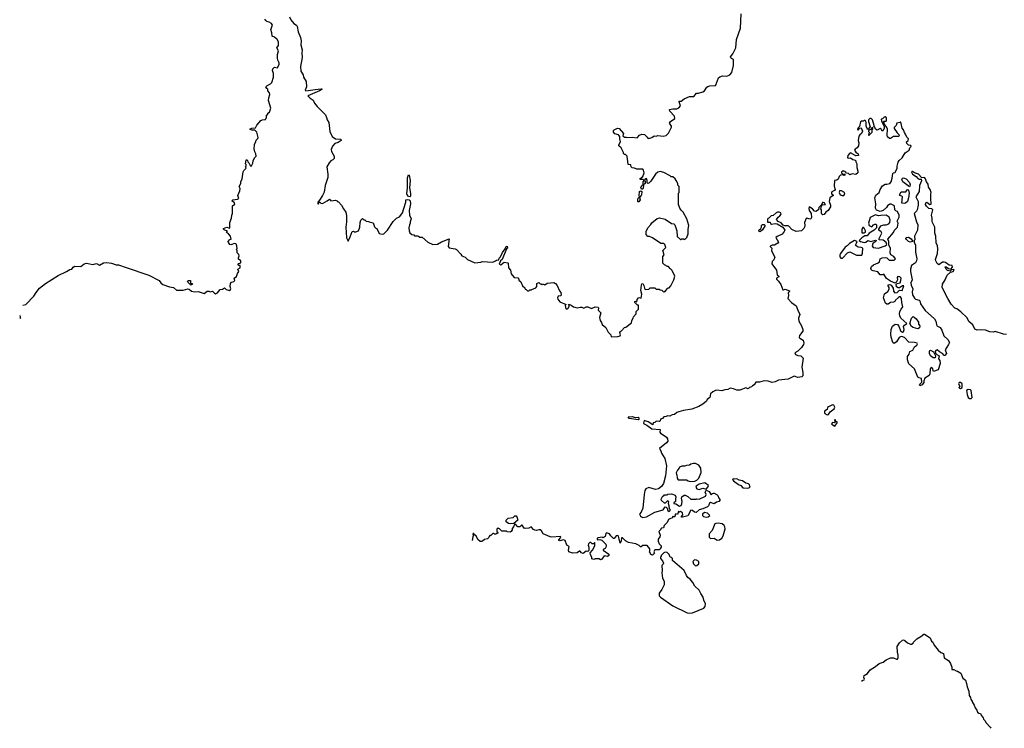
# Model space of a CAD drawing. Extents: x 2240384 to 2404287, y 351326 to 526670.
# Tile 1 of 256: x 2240384 to 2253455, y 355583 to 364987. Entities that reach past the tile are written whole.
import ezdxf

# ---------------------------------------------------------------- set-up
doc = ezdxf.new("R2010")
doc.units = 0

msp = doc.modelspace()

# ---------------------------------------------------------------- linework, layer by layer
at = {"layer": '0CON20XD'}
for points in [[(2247521, 361461), (2247549, 361389), (2247568, 361365), (2247572, 361335), (2247568, 361322), (2247534, 361316), (2247524, 361295), (2247528, 361278), (2247554, 361244), (2247638, 361208), (2247627, 361193), (2247635, 361152), (2247655, 361152), (2247668, 361165), (2247680, 361185), (2247678, 361198), (2247670, 361205), (2247675, 361210), (2247705, 361200), (2247735, 361178), (2247783, 361163), (2247825, 361173), (2247845, 361172), (2247875, 361160), (2247905, 361178), (2247925, 361178), (2247974, 361156), (2248025, 361178), (2248065, 361170), (2248070, 361165), (2248063, 361133), (2248100, 361095), (2248082, 361035), (2248088, 360995), (2248107, 360967), (2248115, 360940), (2248165, 360900), (2248195, 360840), (2248230, 360805), (2248235, 360780), (2248325, 360782), (2248355, 360792), (2248360, 360805), (2248352, 360835), (2248355, 360850), (2248375, 360860), (2248415, 360900), (2248430, 360905), (2248507, 360963), (2248510, 360995), (2248530, 361025), (2248532, 361045), (2248570, 361085), (2248570, 361115), (2248598, 361145), (2248597, 361197), (2248585, 361200), (2248550, 361235), (2248550, 361245), (2248565, 361250), (2248578, 361242), (2248580, 361275), (2248605, 361300), (2248635, 361290), (2248643, 361345), (2248632, 361395), (2248640, 361465), (2248645, 361480), (2248655, 361484), (2248669, 361459), (2248678, 361425), (2248688, 361408), (2248735, 361410), (2248755, 361430), (2248815, 361430), (2248835, 361410), (2248875, 361410), (2248885, 361400), (2248907, 361397), (2248935, 361370), (2248945, 361380), (2248955, 361380), (2248960, 361395), (2248982, 361418), (2248992, 361428), (2249005, 361430), (2249030, 361455), (2249068, 361535), (2249080, 361585), (2249070, 361615), (2249040, 361665), (2249025, 361680), (2249015, 361680), (2249010, 361695), (2248995, 361710), (2248985, 361710), (2248943, 361733), (2248920, 361755), (2248920, 361845), (2248940, 361865), (2248920, 361925), (2248960, 361965), (2248950, 362005), (2248935, 362018), (2248895, 362018), (2248785, 362090), (2248745, 362110), (2248722, 362112), (2248700, 362135), (2248700, 362175), (2248723, 362227), (2248763, 362267), (2248777, 362293), (2248845, 362348), (2248876, 362356), (2248955, 362338), (2249035, 362282), (2249068, 362278), (2249080, 362265), (2249107, 362187), (2249112, 362112), (2249155, 362070), (2249165, 362070), (2249175, 362080), (2249195, 362080), (2249205, 362072), (2249225, 362080), (2249240, 362095), (2249260, 362145), (2249260, 362205), (2249268, 362255), (2249240, 362345), (2249190, 362435), (2249165, 362460), (2249148, 362488), (2249132, 362535), (2249128, 362585), (2249130, 362685), (2249140, 362695), (2249140, 362775), (2249122, 362792), (2249120, 362815), (2249100, 362855), (2249086, 362876), (2249055, 362900), (2249033, 362903), (2249020, 362915), (2248935, 362958), (2248885, 362972), (2248855, 362962), (2248825, 362938), (2248763, 362845), (2248735, 362817), (2248724, 362814), (2248715, 362820), (2248714, 362855), (2248705, 362878), (2248682, 362865), (2248678, 362855), (2248688, 362838), (2248688, 362815), (2248666, 362794), (2248662, 362745), (2248655, 362738), (2248639, 362739), (2248632, 362755), (2248644, 362786), (2248662, 362798), (2248662, 362835), (2248672, 362855), (2248660, 362865), (2248623, 362865), (2248618, 362875), (2248655, 362906), (2248672, 362955), (2248665, 362990), (2248655, 363002), (2248575, 363003), (2248545, 363018), (2248513, 363023), (2248502, 363035), (2248495, 363060), (2248460, 363065), (2248448, 363175), (2248425, 363200), (2248415, 363200), (2248402, 363212), (2248400, 363225), (2248368, 363285), (2248340, 363315), (2248340, 363325), (2248362, 363365), (2248350, 363405), (2248350, 363435), (2248335, 363460), (2248285, 363472), (2248268, 363495), (2248268, 363515), (2248276, 363524), (2248321, 363549), (2248344, 363544), (2248400, 363475), (2248390, 363445), (2248415, 363430), (2248435, 363428), (2248445, 363422), (2248515, 363428), (2248582, 363418), (2248610, 363455), (2248645, 363470), (2248680, 363465), (2248715, 363430), (2248724, 363414), (2248735, 363410), (2248775, 363422), (2248805, 363448), (2248835, 363442), (2248855, 363450), (2248925, 363440), (2248968, 363452), (2248997, 363483), (2249037, 363563), (2249038, 363575), (2249012, 363615), (2249022, 363635), (2249083, 363677), (2249079, 363705), (2249017, 363775), (2249010, 363795), (2249055, 363804), (2249106, 363804), (2249135, 363818), (2249158, 363845), (2249138, 363895), (2249140, 363905), (2249165, 363906), (2249205, 363938), (2249275, 363968), (2249335, 363968), (2249368, 364012), (2249395, 364012), (2249455, 364029), (2249476, 364045), (2249505, 364093), (2249519, 364101), (2249545, 364110), (2249620, 364115), (2249630, 364125), (2249633, 364147), (2249663, 364215), (2249679, 364231), (2249715, 364240), (2249773, 364237), (2249810, 364255), (2249838, 364285), (2249862, 364378), (2249858, 364458), (2249835, 364472), (2249823, 364483), (2249822, 364495), (2249853, 364535), (2249889, 364615), (2249898, 364725), (2249952, 364875), (2249964, 365065)], [(2240427, 361198), (2240465, 361207), (2240570, 361320), (2240602, 361368), (2240648, 361422), (2240725, 361488), (2240895, 361593), (2241006, 361644), (2241050, 361670), (2241075, 361676), (2241096, 361705), (2241115, 361716), (2241195, 361712), (2241238, 361745), (2241272, 361758), (2241355, 361739), (2241405, 361752), (2241445, 361729), (2241495, 361759), (2241535, 361764), (2241605, 361756), (2241665, 361735), (2241696, 361736), (2241799, 361699), (2242097, 361597), (2242236, 361526), (2242259, 361495), (2242285, 361474), (2242375, 361442), (2242425, 361432), (2242468, 361398), (2242555, 361398), (2242616, 361416), (2242635, 361410), (2242666, 361386), (2242705, 361374), (2242755, 361378), (2242834, 361354), (2242874, 361386), (2242895, 361386), (2242915, 361377), (2242945, 361383), (2242969, 361359), (2242985, 361351), (2243009, 361361), (2243045, 361408), (2243075, 361410), (2243105, 361427), (2243125, 361406), (2243155, 361396), (2243165, 361394), (2243181, 361405), (2243186, 361415), (2243178, 361445), (2243184, 361486), (2243195, 361502), (2243225, 361512), (2243240, 361525), (2243232, 361555), (2243261, 361579), (2243275, 361620), (2243292, 361645), (2243280, 361675), (2243312, 361695), (2243310, 361725), (2243293, 361723), (2243280, 361735), (2243295, 361752), (2243318, 361762), (2243322, 361775), (2243320, 361785), (2243288, 361808), (2243288, 361825), (2243300, 361855), (2243293, 361873), (2243272, 361895), (2243270, 361925), (2243262, 361935), (2243270, 361955), (2243262, 362005), (2243254, 362014), (2243235, 362017), (2243185, 362000), (2243174, 362004), (2243155, 362030), (2243152, 362045), (2243175, 362070), (2243190, 362075), (2243182, 362115), (2243156, 362146), (2243130, 362165), (2243140, 362175), (2243140, 362185), (2243118, 362188), (2243099, 362199), (2243090, 362205), (2243090, 362215), (2243135, 362233), (2243157, 362223), (2243168, 362222), (2243172, 362228), (2243172, 362295), (2243197, 362353), (2243200, 362395), (2243210, 362415), (2243210, 362515), (2243225, 362530), (2243240, 362535), (2243238, 362555), (2243200, 362585), (2243215, 362598), (2243275, 362604), (2243292, 362615), (2243278, 362655), (2243308, 362715), (2243310, 362745), (2243300, 362775), (2243318, 362815), (2243318, 362835), (2243338, 362875), (2243353, 362967), (2243360, 362985), (2243390, 363015), (2243382, 363035), (2243390, 363045), (2243390, 363065), (2243380, 363075), (2243390, 363125), (2243395, 363130), (2243408, 363118), (2243412, 363102), (2243428, 363088), (2243442, 363052), (2243455, 363040), (2243478, 363085), (2243482, 363115), (2243502, 363155), (2243522, 363178), (2243518, 363205), (2243504, 363234), (2243498, 363275), (2243502, 363325), (2243502, 363335), (2243520, 363365), (2243523, 363387), (2243545, 363410), (2243550, 363425), (2243532, 363495), (2243505, 363522), (2243465, 363522), (2243438, 363535), (2243464, 363546), (2243515, 363552), (2243532, 363588), (2243585, 363650), (2243598, 363652), (2243605, 363660), (2243648, 363662), (2243650, 363675), (2243660, 363685), (2243662, 363718), (2243678, 363732), (2243680, 363745), (2243702, 363758), (2243717, 363815), (2243689, 363915), (2243691, 363949), (2243707, 363995), (2243702, 364015), (2243680, 364045), (2243678, 364065), (2243664, 364074), (2243653, 364095), (2243665, 364110), (2243712, 364135), (2243733, 364155), (2243753, 364225), (2243753, 364275), (2243740, 364315), (2243744, 364336), (2243765, 364358), (2243805, 364347), (2243829, 364395), (2243828, 364415), (2243810, 364450), (2243805, 364475), (2243806, 364524), (2243820, 364575), (2243800, 364615), (2243820, 364645), (2243820, 364695), (2243803, 364725), (2243765, 364757), (2243735, 364770), (2243732, 364815), (2243716, 364855), (2243741, 364915), (2243727, 364937), (2243695, 364953), (2243665, 364963), (2243652, 364975), (2243640, 364995)], [(2243968, 365025), (2243982, 364985), (2244025, 364938), (2244058, 364915), (2244068, 364895), (2244082, 364825), (2244113, 364753), (2244120, 364705), (2244118, 364655), (2244136, 364586), (2244130, 364545), (2244133, 364487), (2244110, 364365), (2244118, 364305), (2244147, 364257), (2244152, 364225), (2244188, 364165), (2244190, 364095), (2244173, 364053), (2244185, 364044), (2244305, 364063), (2244385, 364070), (2244400, 364065), (2244365, 364044), (2244210, 363975), (2244240, 363945), (2244279, 363919), (2244299, 363879), (2244334, 363834), (2244442, 363725), (2244457, 363687), (2244465, 363660), (2244487, 363625), (2244503, 363505), (2244532, 363435), (2244575, 363408), (2244645, 363402), (2244654, 363395), (2244654, 363385), (2244613, 363357), (2244566, 363344), (2244535, 363310), (2244520, 363265), (2244525, 363240), (2244558, 363175), (2244558, 363145), (2244543, 363127), (2244515, 363112), (2244491, 363089), (2244462, 363035), (2244477, 362935), (2244477, 362895), (2244438, 362785), (2244425, 362700), (2244406, 362654), (2244365, 362590), (2244340, 362565), (2244340, 362545), (2244350, 362545), (2244365, 362570), (2244382, 362552), (2244405, 362548), (2244467, 362583), (2244495, 362606), (2244508, 362598), (2244515, 362583), (2244575, 362592), (2244600, 362585), (2244600, 362575), (2244615, 362568), (2244658, 362525), (2244683, 362475), (2244712, 362435), (2244723, 362385), (2244723, 362305), (2244714, 362235), (2244721, 362091), (2244745, 362050), (2244770, 362105), (2244800, 362175), (2244815, 362180), (2244825, 362170), (2244845, 362170), (2244880, 362185), (2244898, 362235), (2244903, 362297), (2244913, 362327), (2244935, 362350), (2244952, 362332), (2244965, 362330), (2244983, 362313), (2245015, 362310), (2245023, 362303), (2245075, 362290), (2245095, 362240), (2245112, 362222), (2245127, 362217), (2245155, 362150), (2245195, 362140), (2245220, 362145), (2245266, 362194), (2245342, 362308), (2245385, 362353), (2245425, 362373), (2245445, 362392), (2245466, 362425), (2245485, 362480), (2245509, 362565), (2245510, 362595), (2245535, 362600), (2245555, 362595), (2245566, 362585), (2245572, 362545), (2245556, 362455), (2245561, 362391), (2245580, 362345), (2245568, 362305), (2245568, 362285), (2245558, 362265), (2245552, 362225), (2245554, 362184), (2245565, 362160), (2245590, 362135), (2245615, 362130), (2245625, 362120), (2245665, 362120), (2245680, 362115), (2245695, 362100), (2245725, 362100), (2245803, 362033), (2245870, 362005), (2245932, 362008), (2245985, 362038), (2246087, 362077), (2246072, 361975), (2246085, 361960), (2246165, 361948), (2246185, 361938), (2246242, 361875), (2246255, 361852), (2246297, 361837), (2246330, 361805), (2246425, 361762), (2246505, 361770), (2246525, 361780), (2246665, 361770), (2246700, 361785), (2246713, 361797), (2246745, 361802), (2246749, 361821), (2246768, 361842), (2246794, 361896), (2246830, 361945), (2246841, 361975), (2246855, 361982), (2246858, 361955), (2246846, 361944), (2246787, 361805), (2246768, 361785), (2246751, 361741), (2246770, 361735), (2246815, 361768), (2246865, 361760), (2246870, 361755), (2246873, 361693), (2246900, 361665), (2246910, 361615), (2246950, 361565), (2246995, 361560), (2247010, 361545), (2247012, 361532), (2247038, 361508), (2247060, 361455), (2247088, 361428), (2247095, 361410), (2247108, 361408), (2247125, 361390), (2247145, 361390), (2247155, 361400), (2247178, 361402), (2247182, 361408), (2247235, 361430), (2247250, 361445), (2247250, 361485), (2247275, 361500), (2247295, 361480), (2247308, 361478), (2247315, 361470), (2247325, 361480), (2247355, 361470), (2247385, 361490), (2247475, 361498), (2247495, 361488), (2247521, 361461)], [(2252424, 362834), (2252409, 362875), (2252395, 362891), (2252358, 362888), (2252316, 362936), (2252265, 362953), (2252235, 362971), (2252224, 362965), (2252235, 362938), (2252287, 362907), (2252305, 362880), (2252325, 362870), (2252352, 362872), (2252357, 362847), (2252328, 362785), (2252324, 362705), (2252282, 362635), (2252310, 362575), (2252310, 362525), (2252299, 362465), (2252291, 362445), (2252260, 362415), (2252288, 362305), (2252306, 362265), (2252304, 362195), (2252264, 362115), (2252267, 362065), (2252260, 362055), (2252260, 362035), (2252274, 361994), (2252274, 361904), (2252294, 361815), (2252288, 361785), (2252275, 361760), (2252224, 361726), (2252208, 361675), (2252208, 361645), (2252231, 361535), (2252216, 361495), (2252218, 361465), (2252240, 361415), (2252231, 361375), (2252236, 361336), (2252262, 361292), (2252276, 361276), (2252325, 361266), (2252335, 361256), (2252344, 361215), (2252406, 361126), (2252527, 361015), (2252548, 360985), (2252553, 360943), (2252561, 360925), (2252605, 360900), (2252627, 360865), (2252653, 360793), (2252704, 360745), (2252726, 360705), (2252716, 360675), (2252672, 360605), (2252688, 360555), (2252665, 360530), (2252655, 360530), (2252635, 360558), (2252595, 360579), (2252565, 360604), (2252545, 360597), (2252538, 360585), (2252543, 360563), (2252560, 360545), (2252592, 360525), (2252582, 360485), (2252598, 360465), (2252603, 360425), (2252575, 360340), (2252515, 360320), (2252503, 360363), (2252485, 360370), (2252470, 360355), (2252468, 360285), (2252458, 360265), (2252401, 360229), (2252387, 360195), (2252385, 360170), (2252365, 360142), (2252335, 360130), (2252330, 360135), (2252335, 360150), (2252360, 360175), (2252357, 360227), (2252325, 360232), (2252308, 360245), (2252264, 360354), (2252188, 360418), (2252170, 360475), (2252172, 360518), (2252194, 360546), (2252200, 360585), (2252240, 360600), (2252264, 360646), (2252295, 360667), (2252302, 360685), (2252298, 360695), (2252264, 360704), (2252186, 360706), (2252128, 360768), (2252095, 360781), (2252075, 360780), (2252060, 360770), (2252025, 360713), (2251995, 360688), (2251975, 360702), (2251954, 360775), (2251950, 360815), (2251953, 360875), (2251971, 360919), (2252005, 360946), (2252035, 360943), (2252055, 360922), (2252079, 360859), (2252105, 360840), (2252116, 360845), (2252127, 360877), (2252118, 360915), (2252130, 360935), (2252160, 360955), (2252081, 361025), (2252066, 361056), (2252063, 361085), (2252069, 361115), (2252084, 361146), (2252108, 361175), (2252093, 361235), (2252090, 361285), (2252075, 361310), (2252065, 361310), (2252051, 361299), (2252012, 361265), (2252000, 361245), (2251983, 361237), (2251945, 361232), (2251915, 361213), (2251895, 361213), (2251878, 361225), (2251853, 361295), (2251865, 361350), (2251909, 361381), (2251928, 361412), (2251926, 361435), (2251913, 361455), (2251915, 361467), (2251935, 361471), (2251955, 361462), (2251978, 361425), (2251983, 361383), (2252001, 361361), (2252034, 361366), (2252063, 361397), (2252100, 361395), (2252120, 361455), (2252103, 361457), (2252065, 361430), (2252045, 361428), (2252024, 361444), (2252020, 361475), (2252032, 361488), (2252073, 361497), (2252083, 361525), (2252084, 361555), (2252066, 361576), (2252042, 361578), (2252034, 361565), (2252036, 361534), (2252019, 361501), (2252008, 361492), (2251945, 361518), (2251892, 361552), (2251855, 361610), (2251835, 361602), (2251805, 361602), (2251775, 361642), (2251715, 361654), (2251692, 361665), (2251684, 361685), (2251690, 361710), (2251718, 361732), (2251781, 361759), (2251798, 361775), (2251808, 361812), (2251832, 361828), (2251875, 361833), (2251896, 361826), (2251927, 361797), (2251993, 361797), (2252012, 361815), (2251988, 361845), (2251948, 361865), (2251940, 361895), (2251943, 361955), (2251924, 361995), (2251921, 362045), (2251910, 362075), (2251986, 362165), (2251997, 362195), (2252036, 362235), (2252048, 362285), (2252032, 362315), (2252058, 362365), (2252058, 362395), (2252035, 362440), (2252015, 362450), (2252002, 362465), (2251999, 362519), (2251955, 362539), (2251935, 362537), (2251905, 362517), (2251893, 362495), (2251845, 362453), (2251805, 362440), (2251759, 362459), (2251746, 362485), (2251749, 362545), (2251737, 362625), (2251751, 362659), (2251795, 362696), (2251805, 362735), (2251837, 362783), (2251875, 362804), (2251895, 362803), (2251935, 362812), (2251954, 362835), (2251968, 362885), (2251974, 362945), (2251985, 362956), (2252005, 362958), (2252012, 362968), (2252033, 363015), (2252031, 363045), (2252044, 363096), (2252061, 363119), (2252101, 363155), (2252140, 363220), (2252192, 363255), (2252202, 363288), (2252220, 363305), (2252215, 363318), (2252185, 363323), (2252163, 363343), (2252158, 363365), (2252178, 363385), (2252182, 363405), (2252160, 363430), (2252145, 363466), (2252128, 363488), (2252115, 363527), (2252098, 363548), (2252085, 363610), (2252075, 363630), (2252067, 363623), (2252030, 363615), (2252020, 363585), (2251994, 363555), (2251995, 363543), (2252033, 363485), (2252057, 363465), (2252060, 363445), (2252052, 363438), (2251985, 363436), (2251945, 363410), (2251932, 363412), (2251905, 363432), (2251898, 363455), (2251899, 363485), (2251906, 363505), (2251903, 363535), (2251892, 363565), (2251872, 363582), (2251868, 363598), (2251860, 363605), (2251860, 363625), (2251850, 363635), (2251855, 363640), (2251885, 363640), (2251892, 363648), (2251892, 363685), (2251875, 363698), (2251860, 363695), (2251838, 363672), (2251820, 363665), (2251825, 363640), (2251863, 363565), (2251854, 363536), (2251835, 363510), (2251820, 363535), (2251805, 363543), (2251765, 363522), (2251744, 363534), (2251735, 363560), (2251720, 363565), (2251728, 363572), (2251728, 363585), (2251705, 363660), (2251687, 363677), (2251672, 363678), (2251653, 363657), (2251652, 363635), (2251673, 363567), (2251645, 363530), (2251633, 363543), (2251620, 363575), (2251622, 363625), (2251615, 363640), (2251605, 363650), (2251595, 363650), (2251585, 363640), (2251555, 363640), (2251545, 363630), (2251532, 363568), (2251515, 363550), (2251508, 363528), (2251515, 363520), (2251532, 363548), (2251555, 363550), (2251572, 363508), (2251558, 363475), (2251535, 363458), (2251525, 363440), (2251514, 363385), (2251524, 363354), (2251520, 363315), (2251502, 363288), (2251475, 363270), (2251466, 363255), (2251485, 363228), (2251515, 363208), (2251518, 363185), (2251485, 363180), (2251415, 363220), (2251404, 363216), (2251380, 363185), (2251372, 363155), (2251385, 363148), (2251415, 363153), (2251445, 363133), (2251480, 363125), (2251483, 363103), (2251498, 363075), (2251496, 363025), (2251512, 362975), (2251511, 362955), (2251485, 362934), (2251435, 362942), (2251405, 362930), (2251386, 362946), (2251362, 362952), (2251348, 362968), (2251315, 362982), (2251292, 362965), (2251293, 362953), (2251305, 362940), (2251338, 362938), (2251338, 362922), (2251325, 362920), (2251315, 362930), (2251280, 362925), (2251263, 362907), (2251249, 362871), (2251232, 362858), (2251202, 362855), (2251197, 362777), (2251208, 362735), (2251199, 362721), (2251167, 362703), (2251161, 362689), (2251163, 362675), (2251183, 362663), (2251185, 362652), (2251138, 362622), (2251129, 362575), (2251147, 362527), (2251148, 362505), (2251116, 362454), (2251087, 362433), (2251065, 362400), (2251047, 362397), (2251032, 362405), (2251028, 362415), (2251028, 362465), (2251020, 362475), (2251028, 362512), (2251042, 362528), (2251080, 362535), (2251072, 362542), (2251070, 362555), (2251052, 362562), (2251040, 362560), (2251030, 362530), (2250993, 362495), (2250990, 362465), (2250955, 362442), (2250935, 362448), (2250909, 362479), (2250865, 362502), (2250859, 362485), (2250864, 362455), (2250889, 362415), (2250896, 362364), (2250886, 362344), (2250872, 362338), (2250835, 362352), (2250825, 362348), (2250802, 362295), (2250808, 362255), (2250803, 362235), (2250793, 362217), (2250763, 362187), (2250694, 362174), (2250634, 362204), (2250595, 362248), (2250585, 362252), (2250542, 362252), (2250521, 362261), (2250495, 362290), (2250455, 362307), (2250432, 362335), (2250455, 362368), (2250477, 362383), (2250493, 362405), (2250490, 362425), (2250465, 362434), (2250445, 362432), (2250425, 362423), (2250385, 362390), (2250360, 362385), (2250328, 362352), (2250310, 362345), (2250312, 362302), (2250345, 362300), (2250352, 362282), (2250364, 362274), (2250415, 362282), (2250438, 362278), (2250515, 362233), (2250540, 362195), (2250534, 362176), (2250507, 362143), (2250439, 362111), (2250422, 362095), (2250458, 362035), (2250449, 362021), (2250405, 361993), (2250375, 361996), (2250348, 361982), (2250348, 361975), (2250367, 361955), (2250365, 361920), (2250407, 361835), (2250395, 361802), (2250372, 361778), (2250367, 361747), (2250430, 361665), (2250441, 361601), (2250460, 361585), (2250460, 361575), (2250433, 361555), (2250432, 361542), (2250459, 361519), (2250488, 361475), (2250514, 361404), (2250525, 361400), (2250545, 361410), (2250605, 361390), (2250605, 361380), (2250587, 361363), (2250590, 361325), (2250580, 361285), (2250628, 361235), (2250690, 361190), (2250715, 361132)], [(2251655, 363450), (2251700, 363495), (2251701, 363519), (2251710, 363545), (2251705, 363560), (2251679, 363531), (2251650, 363515), (2251650, 363505), (2251660, 363495), (2251650, 363455), (2251655, 363450)], [(2245565, 362636), (2245535, 362645), (2245524, 362675), (2245534, 362755), (2245533, 362887), (2245545, 362930), (2245556, 362925), (2245566, 362855), (2245558, 362755), (2245571, 362681), (2245571, 362645), (2245565, 362636)], [(2252195, 362768), (2252106, 362835), (2252096, 362865), (2252105, 362884), (2252115, 362888), (2252154, 362875), (2252195, 362825), (2252204, 362795), (2252203, 362777), (2252195, 362768)], [(2248590, 362570), (2248588, 362595), (2248593, 362617), (2248610, 362635), (2248606, 362655), (2248612, 362708), (2248628, 362718), (2248641, 362705), (2248638, 362665), (2248635, 362654), (2248612, 362628), (2248619, 362595), (2248605, 362572), (2248590, 362570)], [(2251302, 362652), (2251325, 362654), (2251339, 362675), (2251332, 362695), (2251295, 362718), (2251270, 362720), (2251262, 362695), (2251278, 362665), (2251302, 362652)], [(2252125, 362547), (2252094, 362554), (2252103, 362635), (2252096, 362646), (2252070, 362655), (2252062, 362665), (2252086, 362704), (2252146, 362704), (2252165, 362730), (2252175, 362732), (2252182, 362725), (2252191, 362685), (2252183, 362625), (2252170, 362575), (2252145, 362554), (2252125, 362547)], [(2253485, 360809), (2253444, 360814), (2253335, 360847), (2253305, 360841), (2253265, 360844), (2253205, 360867), (2253145, 360872), (2253095, 360866), (2253062, 360882), (2253039, 360939), (2252985, 360982), (2252962, 361032), (2252879, 361109), (2252825, 361148), (2252797, 361157), (2252750, 361210), (2252704, 361285), (2252631, 361435), (2252634, 361476), (2252672, 361535), (2252698, 361595), (2252742, 361638), (2252777, 361645), (2252788, 361665), (2252785, 361670), (2252752, 361668), (2252735, 361650), (2252699, 361659), (2252684, 361675), (2252672, 361708), (2252685, 361707), (2252715, 361683), (2252743, 361677), (2252767, 361703), (2252763, 361723), (2252725, 361729), (2252675, 361764), (2252655, 361771), (2252635, 361767), (2252585, 361736), (2252562, 361752), (2252546, 361785), (2252543, 361805), (2252568, 361885), (2252574, 361944), (2252568, 361985), (2252551, 362025), (2252544, 362115), (2252532, 362152), (2252533, 362235), (2252501, 362295), (2252497, 362315), (2252499, 362355), (2252489, 362395), (2252507, 362465), (2252495, 362477), (2252455, 362481), (2252423, 362513), (2252411, 362535), (2252413, 362557), (2252425, 362564), (2252465, 362534), (2252483, 362537), (2252486, 362545), (2252479, 362615), (2252478, 362675), (2252482, 362695), (2252470, 362735), (2252450, 362765), (2252444, 362805), (2252424, 362834)], [(2251785, 361954), (2251875, 361986), (2251897, 362005), (2251885, 362032), (2251845, 362063), (2251797, 362067), (2251788, 362075), (2251829, 362155), (2251822, 362172), (2251790, 362195), (2251790, 362205), (2251815, 362250), (2251854, 362266), (2251885, 362266), (2251924, 362276), (2251936, 362294), (2251941, 362325), (2251933, 362353), (2251925, 362367), (2251885, 362392), (2251815, 362390), (2251785, 362382), (2251745, 362398), (2251675, 362360), (2251653, 362285), (2251660, 362255), (2251695, 362240), (2251720, 362265), (2251735, 362272), (2251752, 362272), (2251760, 362265), (2251757, 362223), (2251728, 362195), (2251662, 362155), (2251635, 362120), (2251605, 362120), (2251565, 362092), (2251530, 362055), (2251544, 362044), (2251595, 362031), (2251615, 362036), (2251645, 362058), (2251685, 362042), (2251745, 362062), (2251752, 362055), (2251750, 362045), (2251710, 362015), (2251702, 361985), (2251715, 361963), (2251785, 361954)], [(2250215, 362170), (2250200, 362175), (2250198, 362192), (2250224, 362216), (2250232, 362235), (2250233, 362257), (2250245, 362270), (2250267, 362267), (2250280, 362255), (2250245, 362200), (2250215, 362170)], [(2251595, 362158), (2251605, 362162), (2251612, 362168), (2251612, 362185), (2251595, 362220), (2251585, 362230), (2251575, 362228), (2251562, 362208), (2251565, 362160), (2251595, 362158)], [(2252205, 362034), (2252185, 362042), (2252155, 362068), (2252148, 362085), (2252151, 362095), (2252185, 362100), (2252218, 362078), (2252240, 362045), (2252205, 362034)], [(2251305, 361823), (2251373, 361895), (2251405, 361907), (2251495, 361863), (2251565, 361860), (2251573, 361887), (2251577, 361957), (2251556, 361966), (2251515, 361970), (2251490, 361985), (2251480, 361995), (2251495, 362020), (2251500, 362045), (2251465, 362056), (2251401, 362019), (2251370, 361985), (2251343, 361967), (2251280, 361885), (2251270, 361865), (2251271, 361841), (2251285, 361823), (2251305, 361823)], [(2242655, 361463), (2242618, 361505), (2242612, 361515), (2242623, 361527), (2242650, 361525), (2242652, 361492), (2242678, 361488), (2242669, 361471), (2242655, 361463)], [(2240384, 361033), (2240397, 361023), (2240397, 361045), (2240392, 361062)], [(2250715, 361132), (2250740, 361075), (2250722, 361028), (2250728, 360985), (2250764, 360924), (2250781, 360875), (2250779, 360855), (2250736, 360795), (2250731, 360771), (2250739, 360759), (2250784, 360734), (2250792, 360695), (2250788, 360675), (2250762, 360635), (2250715, 360590), (2250673, 360565), (2250685, 360542), (2250712, 360532), (2250755, 360525), (2250786, 360496), (2250769, 360375), (2250779, 360305), (2250779, 360261), (2250765, 360248), (2250715, 360240), (2250665, 360257), (2250585, 360218), (2250456, 360204), (2250415, 360179), (2250375, 360170), (2250320, 360190), (2250265, 360194), (2250205, 360178), (2250155, 360178), (2250135, 360142), (2250111, 360129), (2250100, 360115), (2250072, 360108), (2250058, 360092), (2250045, 360090), (2250038, 360098), (2250025, 360100), (2249980, 360085), (2249945, 360072), (2249905, 360070), (2249859, 360089), (2249815, 360098), (2249785, 360078), (2249745, 360076), (2249705, 360060), (2249640, 360070), (2249622, 360068), (2249585, 360048), (2249555, 360020), (2249544, 359975), (2249512, 359948), (2249500, 359925), (2249455, 359886), (2249400, 359855), (2249305, 359818), (2249195, 359801), (2249135, 359784), (2249107, 359773), (2249075, 359749), (2249045, 359744), (2249015, 359727), (2248985, 359730), (2248965, 359720), (2248935, 359718), (2248916, 359694), (2248890, 359685), (2248887, 359663), (2248877, 359653), (2248835, 359658), (2248815, 359640), (2248792, 359638), (2248790, 359610), (2248729, 359649), (2248675, 359670), (2248664, 359634), (2248667, 359627), (2248708, 359608), (2248775, 359557), (2248888, 359548), (2248882, 359515), (2248889, 359499), (2248938, 359468), (2248972, 359445), (2248986, 359426), (2248988, 359395), (2248970, 359370), (2248876, 359295), (2248896, 359265), (2248904, 359234), (2248948, 359165), (2248972, 359065), (2248957, 358935), (2248930, 358830), (2248905, 358792), (2248865, 358759), (2248824, 358754), (2248735, 358780), (2248697, 358763), (2248685, 358740), (2248674, 358686), (2248657, 358505), (2248635, 358450), (2248613, 358425), (2248627, 358397), (2248638, 358388), (2248655, 358382), (2248705, 358388), (2248815, 358453), (2248925, 358482), (2248955, 358520), (2248968, 358518), (2248980, 358505), (2248990, 358475), (2249005, 358460), (2249018, 358472), (2249020, 358485), (2249010, 358495), (2249008, 358535), (2248998, 358565), (2249000, 358595), (2248985, 358600), (2248955, 358570), (2248945, 358570), (2248904, 358604), (2248898, 358625), (2248922, 358668), (2248935, 358670), (2248945, 358680), (2248975, 358680), (2248988, 358692), (2249037, 358693), (2249087, 358675), (2249093, 358655), (2249088, 358625), (2249090, 358595), (2249070, 358575), (2249070, 358565), (2249095, 358560), (2249145, 358532), (2249165, 358540), (2249176, 358564), (2249180, 358595), (2249169, 358635), (2249174, 358656), (2249203, 358677), (2249217, 358677), (2249255, 358657), (2249295, 358623), (2249365, 358622), (2249375, 358630), (2249405, 358624), (2249489, 358665), (2249496, 358685), (2249484, 358716), (2249495, 358742), (2249537, 358725), (2249565, 358681), (2249581, 358699), (2249595, 358704), (2249605, 358704), (2249642, 358682), (2249652, 358672), (2249664, 358635), (2249681, 358615), (2249665, 358591), (2249635, 358584), (2249605, 358563), (2249555, 358581), (2249540, 358570), (2249529, 358535), (2249515, 358520), (2249455, 358494), (2249405, 358483), (2249365, 358449), (2249343, 358453), (2249315, 358474), (2249295, 358480), (2249256, 358404), (2249183, 358383), (2249170, 358385), (2249170, 358395), (2249186, 358414), (2249181, 358441), (2249155, 358460), (2249145, 358450), (2249132, 358458), (2249118, 358422), (2249095, 358430), (2249085, 358420), (2249080, 358390), (2249065, 358390), (2249055, 358400), (2249045, 358370), (2249023, 358367), (2248997, 358353), (2248978, 358312), (2248940, 358275), (2248930, 358245), (2248905, 358240), (2248895, 358230), (2248890, 358215), (2248870, 358195), (2248888, 358145), (2248882, 358125), (2248862, 358095), (2248860, 358065), (2248875, 358030), (2248900, 358005), (2248900, 357985), (2248890, 357975), (2248888, 357962), (2248875, 357950), (2248815, 357950), (2248802, 357925), (2248810, 357905), (2248785, 357882), (2248770, 357885), (2248760, 357895), (2248760, 357905), (2248740, 357925), (2248750, 357935), (2248750, 357965), (2248715, 358010), (2248655, 358010), (2248635, 357990), (2248625, 357990), (2248607, 358007), (2248562, 358032), (2248465, 358050), (2248425, 358072), (2248385, 358110), (2248375, 358110), (2248370, 358065), (2248355, 358040), (2248335, 358134), (2248325, 358140), (2248304, 358136), (2248275, 358100), (2248265, 358100), (2248230, 358135), (2248213, 358163), (2248175, 358178), (2248164, 358166), (2248155, 358130), (2248145, 358120), (2248125, 358112), (2248115, 358118), (2248065, 358112), (2248050, 358105), (2248050, 358095), (2248055, 358082), (2248085, 358088), (2248111, 358081), (2248165, 358028), (2248170, 358005), (2248166, 357985), (2248155, 357970), (2248130, 357955), (2248130, 357945), (2248206, 357895), (2248206, 357875), (2248187, 357863), (2248145, 357870), (2248113, 357827), (2248095, 357820), (2248075, 357830), (2248025, 357830), (2248005, 357823), (2247981, 357831), (2247978, 357855), (2247960, 357885), (2247958, 357912), (2247990, 357945), (2248018, 358005), (2248020, 358045), (2248015, 358050), (2248005, 358030), (2247985, 358032), (2247965, 358050), (2247955, 358050), (2247935, 358032), (2247931, 358015), (2247939, 357985), (2247938, 357942), (2247925, 357930), (2247905, 357932), (2247866, 357904), (2247842, 357912), (2247825, 357932), (2247815, 357932), (2247785, 357911), (2247725, 357907), (2247676, 357926), (2247671, 357945), (2247677, 357995), (2247647, 358015), (2247624, 358074), (2247605, 358083), (2247555, 358072), (2247540, 358075), (2247540, 358085), (2247570, 358115), (2247565, 358130), (2247445, 358120), (2247425, 358124), (2247335, 358164), (2247312, 358205), (2247295, 358218), (2247275, 358219), (2247245, 358208), (2247221, 358211), (2247205, 358220), (2247175, 358256), (2247145, 358238), (2247094, 358234), (2247081, 358241), (2247055, 358280), (2247045, 358280), (2247022, 358258), (2246997, 358257), (2246965, 358292), (2246952, 358288), (2246940, 358255), (2246920, 358235), (2246920, 358215), (2246910, 358195), (2246895, 358188), (2246855, 358192), (2246845, 358198), (2246785, 358198), (2246755, 358232), (2246735, 358240), (2246720, 358225), (2246720, 358195), (2246730, 358185), (2246725, 358170), (2246712, 358168), (2246705, 358160), (2246685, 358160), (2246678, 358168), (2246665, 358170), (2246638, 358142), (2246625, 358140), (2246615, 358130), (2246610, 358115), (2246593, 358097), (2246555, 358090), (2246530, 358065), (2246515, 358060), (2246495, 358060), (2246465, 358090), (2246442, 358135), (2246422, 358152), (2246415, 358170), (2246405, 358170), (2246400, 358155), (2246410, 358145), (2246398, 358122), (2246392, 358077)], [(2252305, 360883), (2252245, 360903), (2252225, 360917), (2252202, 360955), (2252222, 361025), (2252244, 361046), (2252260, 361040), (2252285, 361016), (2252314, 360975), (2252318, 360945), (2252332, 360925), (2252331, 360899), (2252305, 360883)], [(2252535, 360500), (2252510, 360500), (2252475, 360527), (2252462, 360555), (2252460, 360585), (2252465, 360598), (2252475, 360600), (2252517, 360577), (2252541, 360525), (2252535, 360500)], [(2252875, 360093), (2252894, 360105), (2252896, 360155), (2252875, 360171), (2252856, 360174), (2252848, 360155), (2252863, 360125), (2252852, 360105), (2252860, 360095), (2252875, 360093)], [(2252995, 359959), (2253015, 359960), (2253027, 359975), (2253016, 360065), (2253005, 360077), (2252975, 360080), (2252953, 360065), (2252961, 360015), (2252976, 359975), (2252995, 359959)], [(2251105, 359742), (2251121, 359749), (2251145, 359784), (2251198, 359822), (2251206, 359845), (2251192, 359872), (2251174, 359876), (2251120, 359850), (2251110, 359840), (2251105, 359815), (2251070, 359790), (2251066, 359775), (2251071, 359761), (2251105, 359742)], [(2248594, 359676), (2248475, 359695), (2248462, 359715), (2248515, 359721), (2248555, 359708), (2248595, 359711), (2248605, 359703), (2248605, 359679), (2248594, 359676)], [(2251205, 359593), (2251236, 359635), (2251235, 359648), (2251220, 359655), (2251215, 359678), (2251200, 359675), (2251210, 359645), (2251202, 359638), (2251175, 359640), (2251163, 359625), (2251182, 359605), (2251205, 359593)], [(2249285, 358858), (2249345, 358864), (2249375, 358878), (2249399, 358901), (2249433, 358977), (2249427, 359035), (2249398, 359075), (2249356, 359096), (2249327, 359097), (2249293, 359087), (2249277, 359073), (2249235, 359070), (2249215, 359060), (2249175, 359060), (2249145, 359050), (2249140, 359035), (2249115, 359010), (2249100, 358975), (2249103, 358953), (2249110, 358945), (2249113, 358903), (2249125, 358880), (2249235, 358882), (2249260, 358865), (2249285, 358858)], [(2249405, 358754), (2249455, 358772), (2249495, 358758), (2249519, 358781), (2249527, 358807), (2249478, 358842), (2249405, 358821), (2249366, 358795), (2249361, 358785), (2249375, 358763), (2249405, 358754)], [(2250045, 358769), (2250065, 358774), (2250080, 358785), (2250079, 358795), (2250072, 358815), (2250058, 358828), (2250025, 358836), (2249978, 358868), (2249935, 358877), (2249905, 358893), (2249875, 358888), (2249855, 358892), (2249848, 358885), (2249859, 358865), (2249925, 358817), (2249956, 358805), (2249985, 358773), (2250045, 358769)], [(2246895, 358298), (2246875, 358302), (2246842, 358322), (2246840, 358345), (2246868, 358372), (2246935, 358380), (2246959, 358401), (2246975, 358402), (2246985, 358390), (2246997, 358343), (2246945, 358300), (2246895, 358298)], [(2249495, 358383), (2249525, 358388), (2249548, 358405), (2249515, 358440), (2249474, 358446), (2249448, 358425), (2249448, 358408), (2249463, 358393), (2249495, 358383)], [(2249645, 358078), (2249675, 358083), (2249704, 358106), (2249723, 358135), (2249748, 358232), (2249746, 358255), (2249736, 358276), (2249708, 358298), (2249655, 358307), (2249627, 358303), (2249614, 358296), (2249575, 358210), (2249538, 358162), (2249538, 358118), (2249555, 358102), (2249605, 358108), (2249645, 358078)], [(2249275, 357110), (2249315, 357114), (2249467, 357175), (2249482, 357198), (2249490, 357235), (2249467, 357285), (2249458, 357325), (2249425, 357370), (2249406, 357416), (2249345, 357470), (2249319, 357519), (2249283, 357563), (2249252, 357585), (2249235, 357610), (2249205, 357678), (2249052, 357812), (2249050, 357835), (2249035, 357850), (2249020, 357855), (2249005, 357890), (2248980, 357915), (2248955, 357920), (2248935, 357910), (2248902, 357878), (2248898, 357862), (2248890, 357855), (2248890, 357835), (2248918, 357805), (2248930, 357775), (2248925, 357760), (2248910, 357745), (2248913, 357675), (2248908, 357645), (2248918, 357575), (2248938, 357535), (2248938, 357485), (2248908, 357425), (2248873, 357375), (2248873, 357343), (2248892, 357322), (2249055, 357210), (2249245, 357116), (2249275, 357110)], [(2249355, 357738), (2249375, 357742), (2249398, 357765), (2249398, 357795), (2249370, 357815), (2249343, 357817), (2249322, 357795), (2249328, 357765), (2249355, 357738)], [(2251567, 356204), (2251570, 356215), (2251593, 356225), (2251597, 356233), (2251589, 356255), (2251593, 356285), (2251640, 356310), (2251675, 356358), (2251746, 356405), (2251795, 356441), (2251845, 356459), (2251885, 356490), (2251945, 356518), (2251985, 356520), (2252025, 356500), (2252035, 356502), (2252046, 356524), (2252048, 356555), (2252036, 356595), (2252031, 356669), (2252064, 356716), (2252105, 356753), (2252115, 356757), (2252135, 356750), (2252169, 356719), (2252208, 356698), (2252225, 356700), (2252246, 356714), (2252250, 356725), (2252292, 356768), (2252349, 356801), (2252385, 356832), (2252395, 356832), (2252472, 356785), (2252490, 356740), (2252506, 356725), (2252526, 356686), (2252575, 356621), (2252611, 356591), (2252646, 356576), (2252656, 356516), (2252713, 356483), (2252742, 356445), (2252760, 356395), (2252760, 356365), (2252785, 356363), (2252814, 356344), (2252835, 356343), (2252876, 356315), (2252905, 356250), (2252940, 356220), (2252953, 356177), (2252961, 356131), (2252982, 356075), (2252988, 356018), (2253005, 355990), (2253010, 355965), (2253030, 355945), (2253028, 355935), (2253055, 355890), (2253066, 355855), (2253092, 355822), (2253097, 355795), (2253115, 355782), (2253138, 355778), (2253148, 355755), (2253175, 355722), (2253180, 355705), (2253197, 355687), (2253214, 355654), (2253269, 355599), (2253278, 355583)]]:
    msp.add_lwpolyline(points, dxfattribs=at)

doc.saveas('drawing.dxf')
